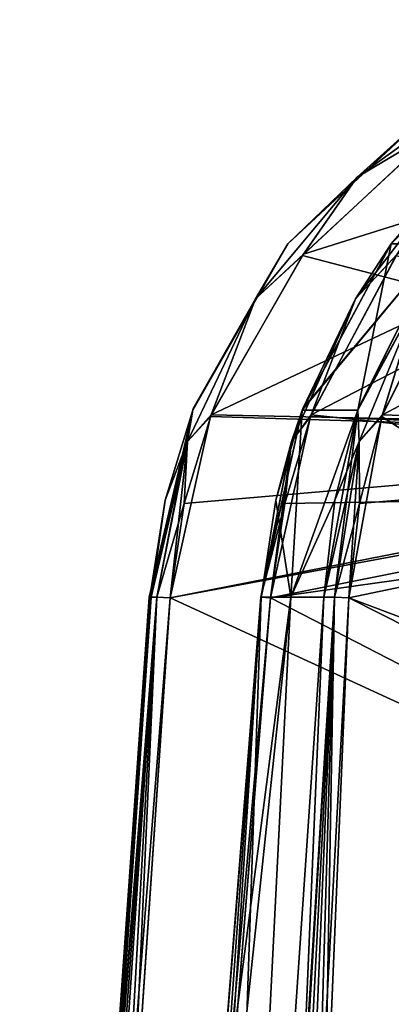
# Model space of a CAD drawing. Header units: millimetres. Extents: x -54 to 54, y -60 to 48.
# Tile 34 of 60: x -24.29 to -18.51, y 32.35 to 47.71. Entities that reach past the tile are written whole.
import ezdxf

# ---------------------------------------------------------------- set-up
doc = ezdxf.new("R2010")
doc.units = ezdxf.units.MM
doc.header["$LTSCALE"] = 41.718519
for name, color, linetype in [('127', 7, 'CONTINUOUS'), ('128', 7, 'CONTINUOUS'), ('130', 7, 'CONTINUOUS'), ('131', 7, 'CONTINUOUS'), ('139', 7, 'CONTINUOUS'), ('14', 7, 'CONTINUOUS'), ('140', 7, 'CONTINUOUS'), ('145', 7, 'CONTINUOUS'), ('146', 7, 'CONTINUOUS'), ('148', 7, 'CONTINUOUS'), ('149', 7, 'CONTINUOUS'), ('15', 7, 'CONTINUOUS'), ('153', 7, 'CONTINUOUS'), ('154', 7, 'CONTINUOUS'), ('16', 7, 'CONTINUOUS'), ('17', 7, 'CONTINUOUS'), ('28', 7, 'CONTINUOUS'), ('29', 7, 'CONTINUOUS'), ('30', 7, 'CONTINUOUS'), ('31', 7, 'CONTINUOUS'), ('32', 7, 'CONTINUOUS')]:
    doc.layers.add(name, color=color, linetype=linetype)

msp = doc.modelspace()

# ---------------------------------------------------------------- linework, layer by layer
at = {"layer": '127', "color": 7, "linetype": 'Continuous', "true_color": 0xe0f2ff}
for points in [[(-19.062, 43.359, -7.938), (-18.411, 44.054, -7.565), (-17.601, 45.257, -7.326), (-19.062, 43.359, -7.938)], [(-18.505, 44.216, -7.931), (-19.062, 43.359, -7.938), (-17.601, 45.257, -7.326), (-18.505, 44.216, -7.931)], [(-18.505, 44.216, -7.931), (-19.882, 41.645, -8.471), (-19.062, 43.359, -7.938), (-18.505, 44.216, -7.931)], [(-19.755, 41.549, -8.091), (-18.411, 44.054, -7.565), (-19.062, 43.359, -7.938), (-19.755, 41.549, -8.091)], [(-20.061, 41.129, -8.31), (-19.755, 41.549, -8.091), (-19.062, 43.359, -7.938), (-20.061, 41.129, -8.31)], [(-19.892, 41.62, -8.474), (-20.061, 41.129, -8.31), (-19.062, 43.359, -7.938), (-19.892, 41.62, -8.474)], [(-19.882, 41.645, -8.471), (-19.892, 41.62, -8.474), (-19.062, 43.359, -7.938), (-19.882, 41.645, -8.471)], [(-19.892, 41.62, -8.474), (-20.303, 40.216, -8.605), (-20.061, 41.129, -8.31), (-19.892, 41.62, -8.474)], [(-20.164, 40.162, -8.221), (-19.755, 41.549, -8.091), (-20.061, 41.129, -8.31), (-20.164, 40.162, -8.221)], [(-20.535, 38.705, -8.421), (-20.164, 40.162, -8.221), (-20.061, 41.129, -8.31), (-20.535, 38.705, -8.421)], [(-20.53, 38.702, -8.642), (-20.535, 38.705, -8.421), (-20.061, 41.129, -8.31), (-20.53, 38.702, -8.642)], [(-20.303, 40.216, -8.605), (-20.53, 38.702, -8.642), (-20.061, 41.129, -8.31), (-20.303, 40.216, -8.605)], [(-20.385, 38.694, -8.256), (-20.164, 40.162, -8.221), (-20.535, 38.705, -8.421), (-20.385, 38.694, -8.256)]]:
    msp.add_3dface(points, dxfattribs=at)
at = {"layer": '128', "color": 7, "linetype": 'Continuous', "true_color": 0xe0f2ff}
for points in [[(-21.277, 29.412, -8.546), (-21.951, 20.964, -8.457), (-20.535, 38.705, -8.421), (-21.277, 29.412, -8.546)], [(-20.535, 38.705, -8.421), (-21.951, 20.964, -8.457), (-21.95, 20.966, -8.239), (-20.535, 38.705, -8.421)], [(-21.802, 20.956, -8.079), (-20.535, 38.705, -8.421), (-21.95, 20.966, -8.239), (-21.802, 20.956, -8.079)], [(-21.802, 20.956, -8.079), (-21.129, 29.404, -8.164), (-20.535, 38.705, -8.421), (-21.802, 20.956, -8.079)], [(-20.53, 38.702, -8.642), (-21.277, 29.412, -8.546), (-20.535, 38.705, -8.421), (-20.53, 38.702, -8.642)], [(-21.129, 29.404, -8.164), (-20.385, 38.694, -8.256), (-20.535, 38.705, -8.421), (-21.129, 29.404, -8.164)]]:
    msp.add_3dface(points, dxfattribs=at)
at = {"layer": '130', "color": 7, "linetype": 'Continuous', "true_color": 0xe0f2ff}
for points in [[(-23.447, 20.964, -1.905), (-22.155, 38.705, -1.322), (-23.351, 20.966, -2.101), (-23.447, 20.964, -1.905)], [(-23.447, 20.964, -1.905), (-22.821, 30.259, -1.495), (-22.155, 38.705, -1.322), (-23.447, 20.964, -1.905)], [(-22.155, 38.705, -1.322), (-21.948, 38.694, -1.406), (-23.351, 20.966, -2.101), (-22.155, 38.705, -1.322)], [(-21.948, 38.694, -1.406), (-22.522, 30.251, -1.775), (-23.351, 20.966, -2.101), (-21.948, 38.694, -1.406)], [(-22.821, 30.259, -1.495), (-22.247, 38.702, -1.122), (-22.155, 38.705, -1.322), (-22.821, 30.259, -1.495)]]:
    msp.add_3dface(points, dxfattribs=at)
at = {"layer": '131', "color": 7, "linetype": 'Continuous', "true_color": 0xe0f2ff}
for points in [[(-17.925, 46.256, -0.794), (-17.032, 46.704, -0.973), (-19.036, 45.257, -1.036), (-17.925, 46.256, -0.794)], [(-17.032, 46.704, -0.973), (-17.778, 46.006, -1.087), (-19.036, 45.257, -1.036), (-17.032, 46.704, -0.973)], [(-17.947, 46.24, -0.795), (-17.925, 46.256, -0.794), (-19.036, 45.257, -1.036), (-17.947, 46.24, -0.795)], [(-20.114, 44.216, -0.883), (-17.947, 46.24, -0.795), (-19.036, 45.257, -1.036), (-20.114, 44.216, -0.883)], [(-17.778, 46.006, -1.087), (-19.888, 44.032, -1.173), (-19.036, 45.257, -1.036), (-17.778, 46.006, -1.087)], [(-20.114, 44.216, -0.883), (-19.036, 45.257, -1.036), (-20.618, 43.359, -1.119), (-20.114, 44.216, -0.883)], [(-19.036, 45.257, -1.036), (-19.888, 44.032, -1.173), (-20.618, 43.359, -1.119), (-19.036, 45.257, -1.036)], [(-21.599, 41.62, -0.996), (-20.114, 44.216, -0.883), (-20.618, 43.359, -1.119), (-21.599, 41.62, -0.996)], [(-19.888, 44.032, -1.173), (-21.32, 41.522, -1.283), (-20.618, 43.359, -1.119), (-19.888, 44.032, -1.173)], [(-21.599, 41.62, -0.996), (-20.618, 43.359, -1.119), (-21.68, 41.129, -1.217), (-21.599, 41.62, -0.996)], [(-20.618, 43.359, -1.119), (-21.32, 41.522, -1.283), (-21.68, 41.129, -1.217), (-20.618, 43.359, -1.119)], [(-22.247, 38.702, -1.122), (-21.599, 41.62, -0.996), (-22.155, 38.705, -1.322), (-22.247, 38.702, -1.122)], [(-22.155, 38.705, -1.322), (-21.599, 41.62, -0.996), (-21.68, 41.129, -1.217), (-22.155, 38.705, -1.322)], [(-21.32, 41.522, -1.283), (-21.948, 38.694, -1.406), (-21.68, 41.129, -1.217), (-21.32, 41.522, -1.283)], [(-21.948, 38.694, -1.406), (-22.155, 38.705, -1.322), (-21.68, 41.129, -1.217), (-21.948, 38.694, -1.406)]]:
    msp.add_3dface(points, dxfattribs=at)
at = {"layer": '139', "color": 7, "linetype": 'Continuous', "true_color": 0xe0f2ff}
for points in [[(-19.028, 41.62, -10.269), (-17.738, 44.216, -9.523), (-18.091, 43.359, -9.954), (-19.028, 41.62, -10.269)], [(-17.409, 44.032, -9.686), (-18.652, 41.522, -10.406), (-18.091, 43.359, -9.954), (-17.409, 44.032, -9.686)], [(-19.028, 41.62, -10.269), (-18.091, 43.359, -9.954), (-19.005, 41.129, -10.503), (-19.028, 41.62, -10.269)], [(-18.091, 43.359, -9.954), (-18.652, 41.522, -10.406), (-19.005, 41.129, -10.503), (-18.091, 43.359, -9.954)], [(-19.557, 38.702, -10.663), (-19.028, 41.62, -10.269), (-19.387, 38.705, -10.804), (-19.557, 38.702, -10.663)], [(-19.028, 41.62, -10.269), (-19.005, 41.129, -10.503), (-19.387, 38.705, -10.804), (-19.028, 41.62, -10.269)], [(-18.652, 41.522, -10.406), (-19.164, 38.694, -10.79), (-19.005, 41.129, -10.503), (-18.652, 41.522, -10.406)], [(-19.005, 41.129, -10.503), (-19.164, 38.694, -10.79), (-19.387, 38.705, -10.804), (-19.005, 41.129, -10.503)]]:
    msp.add_3dface(points, dxfattribs=at)
at = {"layer": '14', "color": 7, "linetype": 'Continuous', "true_color": 0xe0f2ff}
for points in [[(-17.778, 46.006, -1.087), (-8.805, 41.138, -1.3), (-19.888, 44.032, -1.173), (-17.778, 46.006, -1.087)], [(-19.888, 44.032, -1.173), (-8.805, 41.138, -1.3), (-21.32, 41.522, -1.283), (-19.888, 44.032, -1.173)], [(-21.32, 41.522, -1.283), (-8.805, 41.138, -1.3), (-21.948, 38.694, -1.406), (-21.32, 41.522, -1.283)], [(-8.805, 41.138, -1.3), (-9.452, 32.934, -1.658), (-21.948, 38.694, -1.406), (-8.805, 41.138, -1.3)], [(-21.948, 38.694, -1.406), (-9.452, 32.934, -1.658), (-22.522, 30.251, -1.775), (-21.948, 38.694, -1.406)], [(-9.452, 32.934, -1.658), (-10.691, 26.456, -1.941), (-22.522, 30.251, -1.775), (-9.452, 32.934, -1.658)]]:
    msp.add_3dface(points, dxfattribs=at)
at = {"layer": '140', "color": 7, "linetype": 'Continuous', "true_color": 0xe0f2ff}
for points in [[(-20.298, 20.964, -11.89), (-19.912, 30.259, -11.248), (-19.387, 38.705, -10.804), (-20.298, 20.964, -11.89)], [(-20.298, 20.964, -11.89), (-19.387, 38.705, -10.804), (-20.129, 20.967, -12.024), (-20.298, 20.964, -11.89)], [(-19.387, 38.705, -10.804), (-19.164, 38.694, -10.79), (-20.129, 20.967, -12.024), (-19.387, 38.705, -10.804)], [(-19.164, 38.694, -10.79), (-19.521, 30.251, -11.371), (-20.129, 20.967, -12.024), (-19.164, 38.694, -10.79)], [(-19.912, 30.259, -11.248), (-19.557, 38.702, -10.663), (-19.387, 38.705, -10.804), (-19.912, 30.259, -11.248)]]:
    msp.add_3dface(points, dxfattribs=at)
at = {"layer": '145', "color": 7, "linetype": 'Continuous', "true_color": 0xe0f2ff}
for points in [[(-17.925, 46.256, 0.794), (-19.036, 45.257, 1.036), (-17.032, 46.704, 0.973), (-17.925, 46.256, 0.794)], [(-19.036, 45.257, 1.036), (-17.754, 46.023, 1.086), (-17.032, 46.704, 0.973), (-19.036, 45.257, 1.036)], [(-17.925, 46.256, 0.794), (-20.114, 44.216, 0.883), (-19.036, 45.257, 1.036), (-17.925, 46.256, 0.794)], [(-19.87, 44.054, 1.172), (-17.754, 46.023, 1.086), (-19.036, 45.257, 1.036), (-19.87, 44.054, 1.172)], [(-20.618, 43.359, 1.119), (-19.87, 44.054, 1.172), (-19.036, 45.257, 1.036), (-20.618, 43.359, 1.119)], [(-20.114, 44.216, 0.883), (-20.618, 43.359, 1.119), (-19.036, 45.257, 1.036), (-20.114, 44.216, 0.883)], [(-20.114, 44.216, 0.883), (-21.589, 41.645, 0.995), (-20.618, 43.359, 1.119), (-20.114, 44.216, 0.883)], [(-21.31, 41.549, 1.282), (-19.87, 44.054, 1.172), (-20.618, 43.359, 1.119), (-21.31, 41.549, 1.282)], [(-21.68, 41.129, 1.217), (-21.31, 41.549, 1.282), (-20.618, 43.359, 1.119), (-21.68, 41.129, 1.217)], [(-21.599, 41.62, 0.996), (-21.68, 41.129, 1.217), (-20.618, 43.359, 1.119), (-21.599, 41.62, 0.996)], [(-21.589, 41.645, 0.995), (-21.599, 41.62, 0.996), (-20.618, 43.359, 1.119), (-21.589, 41.645, 0.995)], [(-21.599, 41.62, 0.996), (-22.026, 40.216, 1.057), (-21.68, 41.129, 1.217), (-21.599, 41.62, 0.996)], [(-21.734, 40.162, 1.342), (-21.31, 41.549, 1.282), (-21.68, 41.129, 1.217), (-21.734, 40.162, 1.342)], [(-22.247, 38.702, 1.122), (-22.155, 38.705, 1.322), (-21.68, 41.129, 1.217), (-22.247, 38.702, 1.122)], [(-22.026, 40.216, 1.057), (-22.247, 38.702, 1.122), (-21.68, 41.129, 1.217), (-22.026, 40.216, 1.057)], [(-22.155, 38.705, 1.322), (-21.734, 40.162, 1.342), (-21.68, 41.129, 1.217), (-22.155, 38.705, 1.322)], [(-21.948, 38.694, 1.406), (-21.734, 40.162, 1.342), (-22.155, 38.705, 1.322), (-21.948, 38.694, 1.406)]]:
    msp.add_3dface(points, dxfattribs=at)
at = {"layer": '146', "color": 7, "linetype": 'Continuous', "true_color": 0xe0f2ff}
for points in [[(-22.879, 29.397, 1.533), (-23.447, 20.964, 1.905), (-22.155, 38.705, 1.322), (-22.879, 29.397, 1.533)], [(-22.155, 38.705, 1.322), (-23.447, 20.964, 1.905), (-23.351, 20.966, 2.101), (-22.155, 38.705, 1.322)], [(-23.148, 20.956, 2.181), (-22.155, 38.705, 1.322), (-23.351, 20.966, 2.101), (-23.148, 20.956, 2.181)], [(-23.148, 20.956, 2.181), (-22.58, 29.389, 1.813), (-22.155, 38.705, 1.322), (-23.148, 20.956, 2.181)], [(-22.247, 38.702, 1.122), (-22.879, 29.397, 1.533), (-22.155, 38.705, 1.322), (-22.247, 38.702, 1.122)], [(-22.58, 29.389, 1.813), (-21.948, 38.694, 1.406), (-22.155, 38.705, 1.322), (-22.58, 29.389, 1.813)]]:
    msp.add_3dface(points, dxfattribs=at)
at = {"layer": '148', "color": 7, "linetype": 'Continuous', "true_color": 0xe0f2ff}
for points in [[(-21.951, 20.964, 8.457), (-20.535, 38.705, 8.421), (-21.95, 20.966, 8.239), (-21.951, 20.964, 8.457)], [(-21.951, 20.964, 8.457), (-21.208, 30.273, 8.555), (-20.535, 38.705, 8.421), (-21.951, 20.964, 8.457)], [(-20.535, 38.705, 8.421), (-20.385, 38.694, 8.256), (-21.95, 20.966, 8.239), (-20.535, 38.705, 8.421)], [(-20.385, 38.694, 8.256), (-21.061, 30.265, 8.173), (-21.95, 20.966, 8.239), (-20.385, 38.694, 8.256)], [(-21.208, 30.273, 8.555), (-20.53, 38.702, 8.642), (-20.535, 38.705, 8.421), (-21.208, 30.273, 8.555)]]:
    msp.add_3dface(points, dxfattribs=at)
at = {"layer": '149', "color": 7, "linetype": 'Continuous', "true_color": 0xe0f2ff}
for points in [[(-18.505, 44.216, 7.931), (-16.515, 46.24, 7.071), (-17.601, 45.257, 7.326), (-18.505, 44.216, 7.931)], [(-17.601, 45.257, 7.326), (-18.427, 44.032, 7.572), (-19.062, 43.359, 7.938), (-17.601, 45.257, 7.326)], [(-18.505, 44.216, 7.931), (-17.601, 45.257, 7.326), (-19.062, 43.359, 7.938), (-18.505, 44.216, 7.931)], [(-19.892, 41.62, 8.474), (-18.505, 44.216, 7.931), (-19.062, 43.359, 7.938), (-19.892, 41.62, 8.474)], [(-18.427, 44.032, 7.572), (-19.765, 41.522, 8.095), (-19.062, 43.359, 7.938), (-18.427, 44.032, 7.572)], [(-19.892, 41.62, 8.474), (-19.062, 43.359, 7.938), (-20.061, 41.129, 8.31), (-19.892, 41.62, 8.474)], [(-19.062, 43.359, 7.938), (-19.765, 41.522, 8.095), (-20.061, 41.129, 8.31), (-19.062, 43.359, 7.938)], [(-20.535, 38.705, 8.421), (-19.892, 41.62, 8.474), (-20.061, 41.129, 8.31), (-20.535, 38.705, 8.421)], [(-20.53, 38.702, 8.642), (-19.892, 41.62, 8.474), (-20.535, 38.705, 8.421), (-20.53, 38.702, 8.642)], [(-19.765, 41.522, 8.095), (-20.385, 38.694, 8.256), (-20.061, 41.129, 8.31), (-19.765, 41.522, 8.095)], [(-20.385, 38.694, 8.256), (-20.535, 38.705, 8.421), (-20.061, 41.129, 8.31), (-20.385, 38.694, 8.256)]]:
    msp.add_3dface(points, dxfattribs=at)
at = {"layer": '15', "color": 7, "linetype": 'Continuous', "true_color": 0xe0f2ff}
for points in [[(-19.87, 44.054, 1.172), (-21.31, 41.549, 1.282), (-8.284, 47.713, 1.013), (-19.87, 44.054, 1.172)], [(-8.284, 47.713, 1.013), (-21.31, 41.549, 1.282), (-8.794, 41.282, 1.293), (-8.284, 47.713, 1.013)], [(-17.754, 46.023, 1.086), (-19.87, 44.054, 1.172), (-8.284, 47.713, 1.013), (-17.754, 46.023, 1.086)], [(-21.31, 41.549, 1.282), (-21.734, 40.162, 1.342), (-8.794, 41.282, 1.293), (-21.31, 41.549, 1.282)], [(-21.734, 40.162, 1.342), (-21.948, 38.694, 1.406), (-8.794, 41.282, 1.293), (-21.734, 40.162, 1.342)], [(-8.794, 41.282, 1.293), (-21.948, 38.694, 1.406), (-9.452, 32.934, 1.658), (-8.794, 41.282, 1.293)], [(-21.948, 38.694, 1.406), (-22.58, 29.389, 1.813), (-9.452, 32.934, 1.658), (-21.948, 38.694, 1.406)], [(-22.58, 29.389, 1.813), (-16.05, 26.456, 1.941), (-9.452, 32.934, 1.658), (-22.58, 29.389, 1.813)]]:
    msp.add_3dface(points, dxfattribs=at)
at = {"layer": '153', "color": 7, "linetype": 'Continuous', "true_color": 0xe0f2ff}
for points in [[(-17.738, 44.216, 9.523), (-19.019, 41.645, 10.263), (-18.091, 43.359, 9.954), (-17.738, 44.216, 9.523)], [(-18.643, 41.549, 10.401), (-17.393, 44.054, 9.677), (-18.091, 43.359, 9.954), (-18.643, 41.549, 10.401)], [(-19.019, 41.645, 10.263), (-19.028, 41.62, 10.269), (-18.091, 43.359, 9.954), (-19.019, 41.645, 10.263)], [(-19.028, 41.62, 10.269), (-19.005, 41.129, 10.503), (-18.091, 43.359, 9.954), (-19.028, 41.62, 10.269)], [(-19.005, 41.129, 10.503), (-18.643, 41.549, 10.401), (-18.091, 43.359, 9.954), (-19.005, 41.129, 10.503)], [(-19.028, 41.62, 10.269), (-19.386, 40.216, 10.509), (-19.005, 41.129, 10.503), (-19.028, 41.62, 10.269)], [(-18.999, 40.162, 10.639), (-18.643, 41.549, 10.401), (-19.005, 41.129, 10.503), (-18.999, 40.162, 10.639)], [(-19.557, 38.702, 10.663), (-19.387, 38.705, 10.804), (-19.005, 41.129, 10.503), (-19.557, 38.702, 10.663)], [(-19.386, 40.216, 10.509), (-19.557, 38.702, 10.663), (-19.005, 41.129, 10.503), (-19.386, 40.216, 10.509)], [(-19.387, 38.705, 10.804), (-18.999, 40.162, 10.639), (-19.005, 41.129, 10.503), (-19.387, 38.705, 10.804)], [(-19.164, 38.694, 10.79), (-18.999, 40.162, 10.639), (-19.387, 38.705, 10.804), (-19.164, 38.694, 10.79)]]:
    msp.add_3dface(points, dxfattribs=at)
at = {"layer": '154', "color": 7, "linetype": 'Continuous', "true_color": 0xe0f2ff}
for points in [[(-19.948, 29.397, 11.308), (-20.298, 20.964, 11.89), (-19.387, 38.705, 10.804), (-19.948, 29.397, 11.308)], [(-19.387, 38.705, 10.804), (-20.298, 20.964, 11.89), (-20.129, 20.967, 12.024), (-19.387, 38.705, 10.804)], [(-19.91, 20.956, 12.008), (-19.387, 38.705, 10.804), (-20.129, 20.967, 12.024), (-19.91, 20.956, 12.008)], [(-19.557, 38.702, 10.663), (-19.948, 29.397, 11.308), (-19.387, 38.705, 10.804), (-19.557, 38.702, 10.663)], [(-19.91, 20.956, 12.008), (-19.558, 29.389, 11.43), (-19.387, 38.705, 10.804), (-19.91, 20.956, 12.008)], [(-19.558, 29.389, 11.43), (-19.164, 38.694, 10.79), (-19.387, 38.705, 10.804), (-19.558, 29.389, 11.43)]]:
    msp.add_3dface(points, dxfattribs=at)
at = {"layer": '16', "color": 7, "linetype": 'Continuous', "true_color": 0xe0f2ff}
for points in [[(-18.427, 44.032, 7.572), (-8.503, 41.07, 2.649), (-19.765, 41.522, 8.095), (-18.427, 44.032, 7.572)], [(-19.765, 41.522, 8.095), (-8.503, 41.07, 2.649), (-20.385, 38.694, 8.256), (-19.765, 41.522, 8.095)], [(-8.503, 41.07, 2.649), (-9.235, 32.934, 2.607), (-20.385, 38.694, 8.256), (-8.503, 41.07, 2.649)], [(-20.385, 38.694, 8.256), (-9.235, 32.934, 2.607), (-21.061, 30.265, 8.173), (-20.385, 38.694, 8.256)], [(-9.235, 32.934, 2.607), (-10.474, 26.456, 2.89), (-21.061, 30.265, 8.173), (-9.235, 32.934, 2.607)]]:
    msp.add_3dface(points, dxfattribs=at)
at = {"layer": '17', "color": 7, "linetype": 'Continuous', "true_color": 0xe0f2ff}
for points in [[(-17.393, 44.054, 9.677), (-18.643, 41.549, 10.401), (-7.025, 47.713, 4.507), (-17.393, 44.054, 9.677)], [(-7.025, 47.713, 4.507), (-18.643, 41.549, 10.401), (-7.368, 41.156, 4.99), (-7.025, 47.713, 4.507)], [(-18.643, 41.549, 10.401), (-18.999, 40.162, 10.639), (-7.368, 41.156, 4.99), (-18.643, 41.549, 10.401)], [(-18.999, 40.162, 10.639), (-19.164, 38.694, 10.79), (-7.368, 41.156, 4.99), (-18.999, 40.162, 10.639)], [(-7.368, 41.156, 4.99), (-19.164, 38.694, 10.79), (-7.796, 32.934, 5.595), (-7.368, 41.156, 4.99)], [(-19.164, 38.694, 10.79), (-19.558, 29.389, 11.43), (-7.796, 32.934, 5.595), (-19.164, 38.694, 10.79)], [(-19.91, 20.956, 12.008), (-9.634, 20.956, 7.06), (-7.796, 32.934, 5.595), (-19.91, 20.956, 12.008)], [(-19.558, 29.389, 11.43), (-19.91, 20.956, 12.008), (-7.796, 32.934, 5.595), (-19.558, 29.389, 11.43)]]:
    msp.add_3dface(points, dxfattribs=at)
at = {"layer": '28', "color": 7, "linetype": 'Continuous', "true_color": 0xe0f2ff}
for points in [[(-17.409, 44.032, -9.686), (-7.721, 34.387, -5.488), (-18.652, 41.522, -10.406), (-17.409, 44.032, -9.686)], [(-18.652, 41.522, -10.406), (-7.721, 34.387, -5.488), (-19.164, 38.694, -10.79), (-18.652, 41.522, -10.406)], [(-19.164, 38.694, -10.79), (-7.721, 34.387, -5.488), (-19.521, 30.251, -11.371), (-19.164, 38.694, -10.79)], [(-7.721, 34.387, -5.488), (-8.415, 20.956, -6.473), (-19.521, 30.251, -11.371), (-7.721, 34.387, -5.488)]]:
    msp.add_3dface(points, dxfattribs=at)
at = {"layer": '29', "color": 7, "linetype": 'Continuous', "true_color": 0xe0f2ff}
for points in [[(-7.903, 47.713, -2.682), (-19.755, 41.549, -8.091), (-8.568, 40.354, -2.646), (-7.903, 47.713, -2.682)], [(-18.411, 44.054, -7.565), (-19.755, 41.549, -8.091), (-7.903, 47.713, -2.682), (-18.411, 44.054, -7.565)], [(-19.755, 41.549, -8.091), (-20.164, 40.162, -8.221), (-8.568, 40.354, -2.646), (-19.755, 41.549, -8.091)], [(-20.164, 40.162, -8.221), (-20.385, 38.694, -8.256), (-8.568, 40.354, -2.646), (-20.164, 40.162, -8.221)], [(-8.568, 40.354, -2.646), (-20.385, 38.694, -8.256), (-9.235, 32.934, -2.607), (-8.568, 40.354, -2.646)], [(-20.385, 38.694, -8.256), (-21.129, 29.404, -8.164), (-9.235, 32.934, -2.607), (-20.385, 38.694, -8.256)], [(-21.129, 29.404, -8.164), (-13.771, 26.456, -4.478), (-9.235, 32.934, -2.607), (-21.129, 29.404, -8.164)]]:
    msp.add_3dface(points, dxfattribs=at)
at = {"layer": '30', "color": 7, "linetype": 'Continuous', "true_color": 0xe0f2ff}
for points in [[(-22.275, 38.702), (-24.293, 10.038), (-23.447, 20.964, 1.905), (-22.275, 38.702)], [(-22.268, 38.702, 0.561), (-22.275, 38.702), (-23.447, 20.964, 1.905), (-22.268, 38.702, 0.561)], [(-23.447, 20.964, 1.905), (-22.879, 29.397, 1.533), (-22.268, 38.702, 0.561), (-23.447, 20.964, 1.905)], [(-22.247, 38.702, 1.122), (-22.268, 38.702, 0.561), (-22.879, 29.397, 1.533), (-22.247, 38.702, 1.122)], [(-20.069, 38.702, 9.665), (-20.53, 38.702, 8.642), (-21.511, 10.038, 11.29), (-20.069, 38.702, 9.665)], [(-20.53, 38.702, 8.642), (-21.208, 30.273, 8.555), (-21.511, 10.038, 11.29), (-20.53, 38.702, 8.642)], [(-19.557, 38.702, 10.663), (-20.069, 38.702, 9.665), (-21.511, 10.038, 11.29), (-19.557, 38.702, 10.663)], [(-19.557, 38.702, 10.663), (-21.511, 10.038, 11.29), (-19.948, 29.397, 11.308), (-19.557, 38.702, 10.663)]]:
    msp.add_3dface(points, dxfattribs=at)
at = {"layer": '31', "color": 7, "linetype": 'Continuous', "true_color": 0xe0f2ff}
for points in [[(-17.925, 46.256, 0.794), (-17.925, 46.256, -0.794), (-20.114, 44.216, 0.883), (-17.925, 46.256, 0.794)], [(-20.114, 44.216, 0.883), (-17.925, 46.256, -0.794), (-17.947, 46.24, -0.795), (-20.114, 44.216, 0.883)], [(-20.114, 44.216, -0.883), (-20.114, 44.216, 0.883), (-17.947, 46.24, -0.795), (-20.114, 44.216, -0.883)], [(-18.505, 44.216, 7.931), (-17.738, 44.216, 9.523), (-16.515, 46.24, 7.071), (-18.505, 44.216, 7.931)], [(-21.599, 41.62, 0.996), (-20.114, 44.216, -0.883), (-21.599, 41.62, -0.996), (-21.599, 41.62, 0.996)], [(-21.589, 41.645, 0.995), (-20.114, 44.216, -0.883), (-21.599, 41.62, 0.996), (-21.589, 41.645, 0.995)], [(-20.114, 44.216, 0.883), (-20.114, 44.216, -0.883), (-21.589, 41.645, 0.995), (-20.114, 44.216, 0.883)], [(-19.028, 41.62, 10.269), (-18.505, 44.216, 7.931), (-19.892, 41.62, 8.474), (-19.028, 41.62, 10.269)], [(-19.028, 41.62, -10.269), (-19.892, 41.62, -8.474), (-17.738, 44.216, -9.523), (-19.028, 41.62, -10.269)], [(-17.738, 44.216, -9.523), (-19.892, 41.62, -8.474), (-19.882, 41.645, -8.471), (-17.738, 44.216, -9.523)], [(-18.505, 44.216, -7.931), (-17.738, 44.216, -9.523), (-19.882, 41.645, -8.471), (-18.505, 44.216, -7.931)], [(-19.019, 41.645, 10.263), (-18.505, 44.216, 7.931), (-19.028, 41.62, 10.269), (-19.019, 41.645, 10.263)], [(-17.738, 44.216, 9.523), (-18.505, 44.216, 7.931), (-19.019, 41.645, 10.263), (-17.738, 44.216, 9.523)], [(-22.275, 38.702), (-21.599, 41.62, -0.996), (-22.268, 38.702, -0.561), (-22.275, 38.702)], [(-22.275, 38.702), (-22.268, 38.702, 0.561), (-21.599, 41.62, -0.996), (-22.275, 38.702)], [(-22.268, 38.702, -0.561), (-21.599, 41.62, -0.996), (-22.247, 38.702, -1.122), (-22.268, 38.702, -0.561)], [(-21.599, 41.62, 0.996), (-22.268, 38.702, 0.561), (-22.026, 40.216, 1.057), (-21.599, 41.62, 0.996)], [(-22.268, 38.702, 0.561), (-21.599, 41.62, 0.996), (-21.599, 41.62, -0.996), (-22.268, 38.702, 0.561)], [(-20.53, 38.702, 8.642), (-20.069, 38.702, 9.665), (-19.892, 41.62, 8.474), (-20.53, 38.702, 8.642)], [(-20.303, 40.216, -8.605), (-19.892, 41.62, -8.474), (-20.069, 38.702, -9.665), (-20.303, 40.216, -8.605)], [(-19.892, 41.62, -8.474), (-19.028, 41.62, -10.269), (-20.069, 38.702, -9.665), (-19.892, 41.62, -8.474)], [(-19.028, 41.62, -10.269), (-19.557, 38.702, -10.663), (-20.069, 38.702, -9.665), (-19.028, 41.62, -10.269)], [(-19.028, 41.62, 10.269), (-20.069, 38.702, 9.665), (-19.386, 40.216, 10.509), (-19.028, 41.62, 10.269)], [(-20.069, 38.702, 9.665), (-19.028, 41.62, 10.269), (-19.892, 41.62, 8.474), (-20.069, 38.702, 9.665)], [(-22.268, 38.702, 0.561), (-22.247, 38.702, 1.122), (-22.026, 40.216, 1.057), (-22.268, 38.702, 0.561)], [(-20.53, 38.702, -8.642), (-20.303, 40.216, -8.605), (-20.069, 38.702, -9.665), (-20.53, 38.702, -8.642)], [(-20.069, 38.702, 9.665), (-19.557, 38.702, 10.663), (-19.386, 40.216, 10.509), (-20.069, 38.702, 9.665)]]:
    msp.add_3dface(points, dxfattribs=at)
at = {"layer": '32', "color": 7, "linetype": 'Continuous', "true_color": 0xe0f2ff}
for points in [[(-24.293, 10.038), (-22.247, 38.702, -1.122), (-22.821, 30.259, -1.495), (-24.293, 10.038)], [(-24.293, 10.038), (-22.268, 38.702, -0.561), (-22.247, 38.702, -1.122), (-24.293, 10.038)], [(-24.293, 10.038), (-22.275, 38.702), (-22.268, 38.702, -0.561), (-24.293, 10.038)], [(-21.951, 20.964, -8.457), (-21.277, 29.412, -8.546), (-20.069, 38.702, -9.665), (-21.951, 20.964, -8.457)], [(-21.951, 20.964, -8.457), (-20.069, 38.702, -9.665), (-21.511, 10.038, -11.29), (-21.951, 20.964, -8.457)], [(-20.069, 38.702, -9.665), (-19.557, 38.702, -10.663), (-21.511, 10.038, -11.29), (-20.069, 38.702, -9.665)], [(-19.557, 38.702, -10.663), (-19.912, 30.259, -11.248), (-21.511, 10.038, -11.29), (-19.557, 38.702, -10.663)], [(-20.53, 38.702, -8.642), (-20.069, 38.702, -9.665), (-21.277, 29.412, -8.546), (-20.53, 38.702, -8.642)]]:
    msp.add_3dface(points, dxfattribs=at)

doc.saveas('drawing.dxf')
